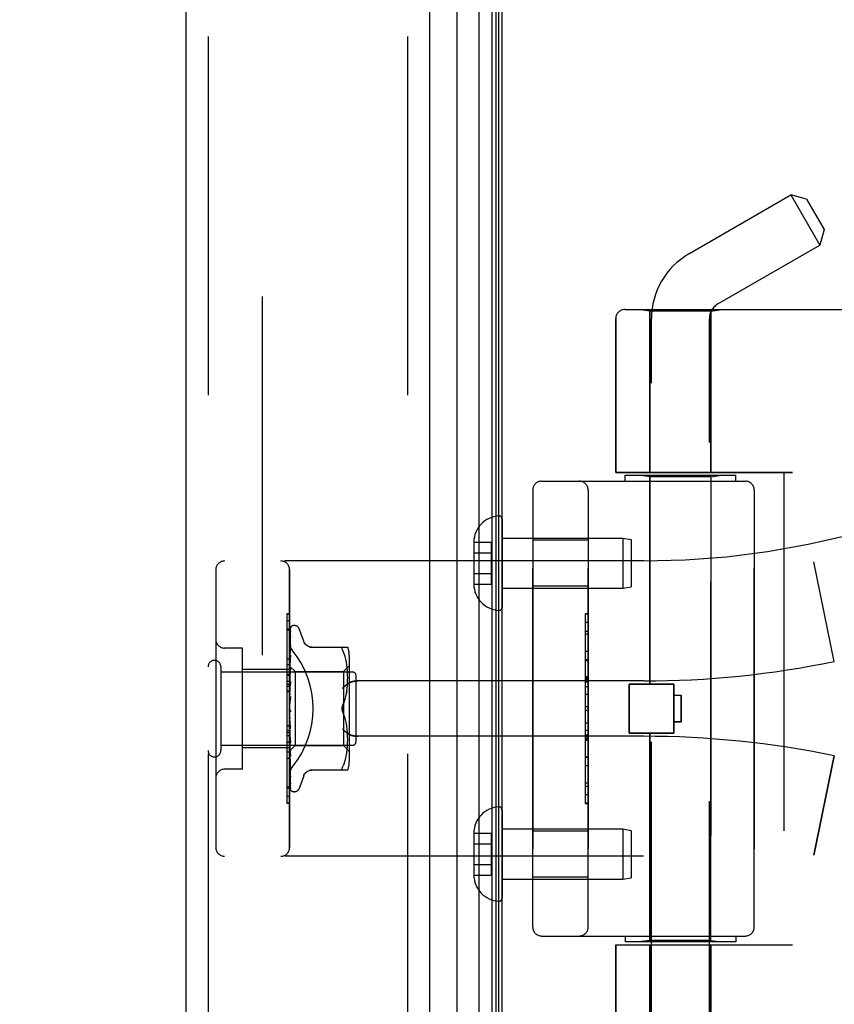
# Model space of a CAD drawing. Header units: inches. Extents: x 0 to 221, y 0 to 143.
# Tile 248 of 256: x 111.27 to 114.03, y 58.07 to 61.4. Entities that reach past the tile are written whole.
import ezdxf

# ---------------------------------------------------------------- set-up
doc = ezdxf.new("R2010")
doc.units = ezdxf.units.IN
doc.header["$LTSCALE"] = 12.142857
doc.header["$MEASUREMENT"] = 0
doc.linetypes.add('HIDDEN', pattern=[0.2, 0.1, -0.1])
doc.layers.get('0').update_dxf_attribs({"linetype": 'CONTINUOUS'})
for name, color, linetype in [('DEFAULT_2', 8, 'HIDDEN'), ('DIMENSIONS', 7, 'CONTINUOUS'), ('LEFTHAND_DOOR_ASSEMBLY', 7, 'CONTINUOUS'), ('RIGHTHAND_DOOR_ASSEMBLY', 7, 'CONTINUOUS')]:
    doc.layers.add(name, color=color, linetype=linetype)
doc.styles.get("Standard").update_dxf_attribs({"font": 'arial.ttf'})
doc.dimstyles.new('DIMSTYLE_1', dxfattribs={"dimtxt": 0.974026, "dimasz": 1.298701, "dimexe": 0.09, "dimexo": 0.07, "dimgap": 0.0375, "dimtad": 0, "dimtih": 1, "dimtoh": 1, "dimzin": 4, "dimdsep": 46, "dimtxsty": 'Standard', "dimblk": '_FILLED', "dimblk1": '_FILLED', "dimblk2": '_FILLED', "dimcen": 0.09, "dimadec": 3, "dimazin": 1, "dimtfac": 1, "dimtdec": 3, "dimtofl": 0, "dimtmove": 0, "dimatfit": 3, "dimldrblk": '_FILLED', "dimfxl": 0, "dimtolj": 1, "dimtzin": 4, "dimarcsym": 0})

# ---------------------------------------------------------------- blocks, each defined once
blk = doc.blocks.new('_FILLED')
at = {"color": 0, "linetype": 'ByBlock'}
blk.add_solid([(0, 0), (-1, 0.2), (-1, -0.2)], dxfattribs=at)
blk = doc.blocks.new('*D12')
at = {"layer": 'DIMENSIONS', "color": 2, "linetype": 'Continuous'}
for p, q in [((112.1014, 105.4456), (107.6322, 105.4456)), ((108.801, 105.4456), (108.801, 70.4196)), ((108.801, 33.4456), (108.801, 68.4716)), ((112.1124, 33.4456), (107.6322, 33.4456))]:
    blk.add_line(p, q, dxfattribs=at)
at = {"layer": 'DIMENSIONS', "color": 2, "linetype": 'Continuous', "xscale": 1.2987012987, "yscale": 1.2987012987, "zscale": 1.2987012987}
for p, rotation in [((108.801, 105.4456), 90), ((108.801, 33.4456), 270)]:
    blk.add_blockref('_FILLED', p, dxfattribs=dict(at, rotation=rotation))
at = {"layer": 'DIMENSIONS', "color": 2, "linetype": 'Continuous', "insert": (108.801, 69.9326), "char_height": 0.97403, "width": 3.40366, "attachment_point": 2, "line_spacing_factor": 0.9}
blk.add_mtext('72.00', dxfattribs=at)

msp = doc.modelspace()

# ---------------------------------------------------------------- linework, layer by layer
at = {"color": 3, "linetype": 'Continuous'}
msp.add_line((112.9065, 33.5496), (112.9065, 105.3416), dxfattribs=at)
at = {"layer": 'DEFAULT_2', "color": 8, "linetype": 'HIDDEN'}
msp.add_line((112.094, 104.18), (112.094, 34.7111), dxfattribs=at)
at = {"layer": 'LEFTHAND_DOOR_ASSEMBLY', "color": 8, "linetype": 'HIDDEN'}
for p, q in [((111.9115, 105.0606), (111.9115, 33.8306)), ((112.5865, 105.0606), (112.5865, 33.8306)), ((113.3218, 60.4218), (115.3855, 60.4218)), ((113.4075, 60.4166), (113.37, 60.4218)), ((113.6135, 60.4166), (113.4075, 60.4166)), ((113.4075, 60.4166), (113.4075, 59.8706)), ((113.6135, 60.4166), (113.651, 60.4218)), ((113.6135, 60.4166), (113.6135, 59.8706)), ((113.2918, 60.3918), (113.2918, 59.8706)), ((113.8905, 59.8706), (113.2918, 59.8706)), ((113.323, 59.8606), (113.698, 59.8606)), ((113.323, 59.8406), (113.323, 59.8606)), ((113.4075, 59.8553), (113.37, 59.8606)), ((113.6135, 59.8553), (113.4075, 59.8553)), ((113.4075, 59.1536), (113.4075, 59.8553)), ((113.6135, 59.8553), (113.651, 59.8606)), ((113.6135, 58.2859), (113.6135, 59.8553)), ((113.698, 59.8406), (113.698, 59.8606)), ((113.8605, 59.8706), (113.8605, 58.2706)), ((113.0405, 59.8406), (113.7305, 59.8406)), ((113.0105, 59.8106), (113.0105, 58.3306)), ((113.198, 58.3306), (113.198, 59.8106)), ((113.7605, 59.8106), (113.7605, 58.3306)), ((113.198, 59.6411), (113.0105, 59.6411)), ((113.3855, 59.5706), (111.9675, 59.5706)), ((114.0315, 59.2306), (113.9617, 59.5672)), ((111.9375, 59.5406), (111.9375, 58.6006)), ((112.1875, 58.6006), (112.1875, 59.5406)), ((113.198, 59.4851), (113.0105, 59.4851)), ((113.188, 59.3915), (113.198, 59.3915)), ((113.188, 59.3915), (113.188, 58.7496)), ((113.198, 59.3913), (113.188, 59.3913)), ((112.1875, 59.3684), (112.1775, 59.3684)), ((112.1775, 59.3684), (112.1775, 58.9577)), ((112.1875, 59.3399), (112.1775, 59.3399)), ((113.188, 59.3332), (113.198, 59.3332)), ((113.198, 59.323), (113.188, 59.323)), ((112.0275, 59.2756), (111.9675, 59.2756)), ((112.0275, 58.8656), (112.0275, 59.2756)), ((113.198, 59.2642), (113.188, 59.2642)), ((112.1875, 59.2186), (112.1775, 59.2186)), ((113.188, 59.234), (113.198, 59.234)), ((112.1875, 59.2036), (112.0275, 59.2036)), ((112.1875, 59.1625), (112.1775, 59.1625)), ((112.1875, 59.1525), (112.1775, 59.1525)), ((113.3855, 59.1643), (112.4179, 59.1643)), ((113.188, 59.1774), (113.198, 59.1774)), ((113.188, 59.1772), (113.198, 59.1772)), ((113.198, 59.1769), (113.188, 59.1769)), ((113.3365, 59.1536), (113.4885, 59.1536)), ((113.3365, 58.9876), (113.3365, 59.1536)), ((113.4885, 58.9876), (113.4885, 59.1536)), ((112.1875, 59.1453), (112.1775, 59.1453)), ((112.1875, 59.1302), (112.1775, 59.1302)), ((113.188, 59.119), (113.198, 59.119)), ((113.4885, 59.1156), (113.5135, 59.1156)), ((113.5135, 59.1156), (113.5135, 59.0256)), ((113.198, 59.0769), (113.188, 59.0769)), ((112.1775, 59.0139), (112.1875, 59.0139)), ((113.5135, 59.0256), (113.4885, 59.0256)), ((113.198, 58.9967), (113.188, 58.9967)), ((113.198, 58.9811), (113.188, 58.9811)), ((113.3365, 58.9876), (113.4885, 58.9876)), ((113.4075, 58.2859), (113.4075, 58.9876)), ((112.1775, 58.9577), (112.1875, 58.9577)), ((112.1875, 58.9573), (112.1775, 58.9573)), ((112.1775, 58.9573), (112.1775, 58.75)), ((112.1875, 58.9556), (112.1775, 58.9556)), ((113.3855, 58.9768), (112.4179, 58.9768)), ((113.198, 58.9735), (113.188, 58.9735)), ((113.198, 58.9681), (113.188, 58.9681)), ((113.198, 58.9633), (113.188, 58.9633)), ((112.1875, 58.9376), (112.0275, 58.9376)), ((112.1875, 58.9022), (112.1775, 58.9022)), ((113.198, 58.9049), (113.188, 58.9049)), ((114.0315, 58.9106), (113.9617, 58.574)), ((112.0275, 58.8656), (111.9675, 58.8656)), ((112.1775, 58.8053), (112.1875, 58.8053)), ((112.1875, 58.7508), (112.1775, 58.7508)), ((112.1775, 58.75), (112.1875, 58.75)), ((113.198, 58.7786), (113.188, 58.7786)), ((113.198, 58.7496), (113.188, 58.7496)), ((113.198, 58.6561), (113.0105, 58.6561)), ((113.3855, 58.5706), (111.9675, 58.5706)), ((113.198, 58.5001), (113.0105, 58.5001)), ((113.0405, 58.3006), (113.7305, 58.3006)), ((113.323, 58.3006), (113.323, 58.2806)), ((113.698, 58.2806), (113.323, 58.2806)), ((113.4075, 58.2859), (113.37, 58.2806)), ((113.6135, 58.2859), (113.4075, 58.2859)), ((113.6135, 58.2859), (113.651, 58.2806)), ((113.698, 58.3006), (113.698, 58.2806)), ((113.2918, 58.2706), (113.8905, 58.2706)), ((113.2918, 58.2706), (113.2918, 57.7493)), ((113.4075, 58.2706), (113.4075, 57.7246)), ((113.6135, 58.2706), (113.6135, 57.7246))]:
    msp.add_line(p, q, dxfattribs=at)
for points in [[(112.1963, 59.2686), (112.1958, 59.2692), (112.1954, 59.2698), (112.1949, 59.2704), (112.1944, 59.271), (112.194, 59.2716), (112.1936, 59.2723), (112.1932, 59.273), (112.1927, 59.2737), (112.1923, 59.2744), (112.192, 59.2751), (112.1916, 59.2758), (112.1912, 59.2766), (112.1909, 59.2773), (112.1905, 59.2781), (112.1902, 59.2788), (112.1899, 59.2796), (112.1896, 59.2804), (112.1893, 59.2811), (112.1891, 59.2819), (112.1889, 59.2827), (112.1886, 59.2835), (112.1884, 59.2843), (112.1883, 59.285), (112.1881, 59.2858), (112.188, 59.2866), (112.1878, 59.2874), (112.1877, 59.2882), (112.1877, 59.2889), (112.1876, 59.2897), (112.1875, 59.2905), (112.1875, 59.2912), (112.1875, 59.292)], [(112.3667, 59.1393), (112.3672, 59.1399), (112.3677, 59.1405), (112.3683, 59.141), (112.3688, 59.1416), (112.3694, 59.1422), (112.3699, 59.1427), (112.3705, 59.1433), (112.3711, 59.1439), (112.3717, 59.1444), (112.3723, 59.145), (112.3729, 59.1456), (112.3736, 59.1461), (112.3742, 59.1467), (112.3748, 59.1472), (112.3755, 59.1478), (112.3761, 59.1483), (112.3767, 59.1489), (112.3774, 59.1494), (112.3781, 59.1499), (112.3787, 59.1505), (112.3794, 59.151), (112.38, 59.1515), (112.3807, 59.152), (112.3814, 59.1525), (112.382, 59.153), (112.3827, 59.1535), (112.3834, 59.1539), (112.384, 59.1544), (112.3847, 59.1548), (112.3853, 59.1553), (112.386, 59.1557), (112.3866, 59.1561), (112.3873, 59.1565), (112.3879, 59.1569)], [(112.4179, 59.1643), (112.4166, 59.1643), (112.4154, 59.1643), (112.4141, 59.1642), (112.4128, 59.1642), (112.4116, 59.1641), (112.4104, 59.164), (112.4091, 59.1638), (112.4079, 59.1637), (112.4068, 59.1635), (112.4056, 59.1633), (112.4045, 59.1631), (112.4034, 59.1629), (112.4023, 59.1626), (112.4012, 59.1624), (112.4002, 59.1621), (112.3992, 59.1618), (112.3982, 59.1615), (112.3973, 59.1612), (112.3963, 59.1609), (112.3954, 59.1606), (112.3946, 59.1602), (112.3937, 59.1599), (112.3929, 59.1596), (112.3921, 59.1592), (112.3914, 59.1588), (112.3906, 59.1585), (112.3899, 59.1581), (112.3892, 59.1577), (112.3886, 59.1573), (112.3879, 59.1569)], [(112.3879, 58.9842), (112.3873, 58.9846), (112.3866, 58.9851), (112.386, 58.9855), (112.3853, 58.9859), (112.3847, 58.9863), (112.384, 58.9868), (112.3834, 58.9873), (112.3827, 58.9877), (112.382, 58.9882), (112.3814, 58.9887), (112.3807, 58.9892), (112.38, 58.9897), (112.3794, 58.9902), (112.3787, 58.9907), (112.3781, 58.9912), (112.3774, 58.9918), (112.3767, 58.9923), (112.3761, 58.9928), (112.3755, 58.9934), (112.3748, 58.9939), (112.3742, 58.9945), (112.3736, 58.9951), (112.3729, 58.9956), (112.3723, 58.9962), (112.3717, 58.9967), (112.3711, 58.9973), (112.3705, 58.9979), (112.3699, 58.9984), (112.3694, 58.999), (112.3688, 58.9996), (112.3683, 59.0001), (112.3677, 59.0007), (112.3672, 59.0013), (112.3667, 59.0018)], [(112.3879, 58.9842), (112.3886, 58.9839), (112.3892, 58.9835), (112.3899, 58.9831), (112.3906, 58.9827), (112.3914, 58.9823), (112.3921, 58.982), (112.3929, 58.9816), (112.3937, 58.9813), (112.3946, 58.9809), (112.3954, 58.9806), (112.3963, 58.9803), (112.3973, 58.98), (112.3982, 58.9797), (112.3992, 58.9794), (112.4002, 58.9791), (112.4012, 58.9788), (112.4023, 58.9786), (112.4034, 58.9783), (112.4045, 58.9781), (112.4056, 58.9779), (112.4068, 58.9777), (112.4079, 58.9775), (112.4091, 58.9774), (112.4104, 58.9772), (112.4116, 58.9771), (112.4128, 58.977), (112.4141, 58.9769), (112.4154, 58.9769), (112.4166, 58.9769), (112.4179, 58.9768)], [(112.1875, 58.8492), (112.1875, 58.85), (112.1875, 58.8507), (112.1876, 58.8515), (112.1877, 58.8522), (112.1877, 58.853), (112.1878, 58.8538), (112.188, 58.8546), (112.1881, 58.8553), (112.1883, 58.8561), (112.1884, 58.8569), (112.1886, 58.8577), (112.1889, 58.8585), (112.1891, 58.8593), (112.1893, 58.86), (112.1896, 58.8608), (112.1899, 58.8616), (112.1902, 58.8624), (112.1905, 58.8631), (112.1909, 58.8639), (112.1912, 58.8646), (112.1916, 58.8654), (112.192, 58.8661), (112.1923, 58.8668), (112.1927, 58.8675), (112.1932, 58.8682), (112.1936, 58.8689), (112.194, 58.8695), (112.1944, 58.8702), (112.1949, 58.8708), (112.1954, 58.8714), (112.1958, 58.872), (112.1963, 58.8726)]]:
    msp.add_lwpolyline(points, dxfattribs=at)
for centre, radius, start, end in [((113.3218, 60.3918), 0.03, 90, 180), ((113.3855, 62.3457), 2.7751, 270, 316.1116), ((113.0405, 59.8106), 0.03, 90, 180), ((113.168, 59.8106), 0.03, 0, 90), ((113.7305, 59.8106), 0.03, 0, 90), ((111.9675, 59.5406), 0.03, 90, 180), ((112.1575, 59.5406), 0.03, 0, 90), ((111.9675, 59.3056), 0.03, 180, 270), ((113.3855, 62.3457), 3.1814, 270, 281.7157), ((113.3855, 55.7955), 3.1814, 78.2843, 90), ((111.9675, 58.8356), 0.03, 90, 180), ((111.9675, 58.6006), 0.03, 180, 270), ((112.1575, 58.6006), 0.03, 270, 360), ((113.3855, 55.7955), 2.7751, 43.8884, 90), ((113.0405, 58.3306), 0.03, 180, 270), ((113.168, 58.3306), 0.03, 270, 360), ((113.7305, 58.3306), 0.03, 270, 360)]:
    msp.add_arc(centre, radius, start, end, dxfattribs=at)
msp.add_ellipse((111.9545, 59.0706), major_axis=(0.3125, 0), ratio=1, start_param=-0.686108, end_param=0.686108, dxfattribs=at)
at = {"layer": 'RIGHTHAND_DOOR_ASSEMBLY', "color": 7, "linetype": 'Continuous'}
for p, q in [((112.8288, 33.7802), (112.8288, 105.111)), ((112.8722, 105.102), (112.8722, 33.7892)), ((112.8859, 105.0953), (112.8859, 33.7959)), ((112.8946, 105.0929), (112.8946, 33.7983)), ((112.7536, 105.0826), (112.7536, 33.8086))]:
    msp.add_line(p, q, dxfattribs=at)
at = {"layer": 'RIGHTHAND_DOOR_ASSEMBLY', "color": 3, "linetype": 'Continuous'}
for p, q in [((111.8365, 105.0606), (111.8365, 33.8306)), ((112.6615, 105.0606), (112.6615, 33.8306))]:
    msp.add_line(p, q, dxfattribs=at)
at = {"layer": 'RIGHTHAND_DOOR_ASSEMBLY', "color": 8, "linetype": 'HIDDEN'}
for p, q in [((111.9115, 105.0606), (111.9115, 33.8306)), ((112.5865, 105.0606), (112.5865, 33.8306)), ((113.5395, 60.6106), (113.8846, 60.8098)), ((113.9379, 60.7955), (113.8846, 60.8098)), ((113.8846, 60.8098), (113.9826, 60.6401)), ((113.9379, 60.7955), (113.9969, 60.6934)), ((113.9969, 60.6934), (113.9826, 60.6401)), ((113.6375, 60.4408), (113.9826, 60.6401)), ((113.3218, 60.4218), (115.3855, 60.4218)), ((113.4075, 60.4166), (113.37, 60.4218)), ((113.6135, 60.4166), (113.4075, 60.4166)), ((113.4075, 59.8706), (113.4075, 60.4166)), ((113.6135, 60.4166), (113.651, 60.4218)), ((113.6135, 59.8706), (113.6135, 60.4166)), ((113.2918, 59.8706), (113.2918, 60.3918)), ((113.4125, 57.744), (113.4125, 60.3906)), ((113.6085, 57.5426), (113.6085, 60.3906)), ((113.2918, 59.8706), (113.8905, 59.8706)), ((113.323, 59.8606), (113.698, 59.8606)), ((113.323, 59.8406), (113.323, 59.8606)), ((113.4075, 59.8553), (113.37, 59.8606)), ((113.6135, 59.8553), (113.4075, 59.8553)), ((113.4075, 59.8553), (113.4075, 59.1536)), ((113.6135, 59.8553), (113.651, 59.8606)), ((113.6135, 59.8553), (113.6135, 58.2859)), ((113.698, 59.8406), (113.698, 59.8606)), ((113.8605, 59.8706), (113.8605, 58.2706)), ((113.0405, 59.8406), (113.7305, 59.8406)), ((113.0105, 58.3306), (113.0105, 59.8106)), ((113.198, 59.8106), (113.198, 58.3306)), ((113.7605, 58.3306), (113.7605, 59.8106)), ((112.9065, 59.713), (112.9065, 59.4132)), ((112.9065, 59.6481), (113.3156, 59.6481)), ((113.3156, 59.6481), (113.344, 59.6431)), ((113.3156, 59.6481), (113.3156, 59.4781)), ((112.811, 59.6341), (112.871, 59.6341)), ((112.811, 59.6341), (112.811, 59.6331)), ((112.811, 59.6331), (112.811, 59.4931)), ((112.871, 59.492), (112.871, 59.6341)), ((113.198, 59.6411), (113.0105, 59.6411)), ((113.344, 59.6431), (113.344, 59.4831)), ((112.811, 59.5981), (112.871, 59.5981)), ((113.3855, 59.5706), (111.9675, 59.5706)), ((114.0315, 59.2306), (113.9617, 59.5672)), ((111.9375, 59.5406), (111.9375, 58.6006)), ((112.1875, 59.5406), (112.1875, 58.6006)), ((112.811, 59.5281), (112.871, 59.5281)), ((112.811, 59.4931), (112.811, 59.492)), ((112.811, 59.492), (112.871, 59.492)), ((113.198, 59.4851), (113.0105, 59.4851)), ((113.3156, 59.4781), (113.344, 59.4831)), ((112.9065, 59.4781), (113.3156, 59.4781)), ((112.1875, 59.3912), (112.1775, 59.3912)), ((112.1775, 59.3912), (112.1775, 59.1839)), ((112.1875, 59.3904), (112.1775, 59.3904)), ((113.198, 59.3916), (113.188, 59.3916)), ((113.188, 59.3916), (113.188, 58.7496)), ((112.204, 59.3518), (112.2032, 59.3518)), ((113.198, 59.3625), (113.188, 59.3625)), ((112.1875, 59.3359), (112.1775, 59.3359)), ((112.1883, 59.2134), (112.1901, 59.3422)), ((112.1883, 59.2134), (112.1901, 59.3416)), ((112.1883, 59.2083), (112.1901, 59.333)), ((112.1883, 59.2082), (112.1901, 59.3312)), ((112.1883, 59.1982), (112.1901, 59.3143)), ((112.1901, 59.3321), (112.1895, 59.3309)), ((112.1901, 59.3143), (112.1902, 59.3147)), ((112.1909, 59.3445), (112.1904, 59.3438)), ((112.2351, 59.2986), (112.2197, 59.3409)), ((112.1883, 59.198), (112.1901, 59.3114)), ((112.1883, 59.1835), (112.1901, 59.2867)), ((112.1883, 59.1831), (112.1901, 59.2828)), ((112.1901, 59.3114), (112.1902, 59.3119)), ((112.1901, 59.2867), (112.1901, 59.2868)), ((112.1901, 59.2868), (112.1901, 59.2868)), ((112.1901, 59.2829), (112.1901, 59.2829)), ((112.0275, 59.2756), (111.9675, 59.2756)), ((112.0275, 58.8656), (112.0275, 59.2756)), ((112.1881, 59.2702), (112.1875, 59.2645)), ((112.1889, 59.2772), (112.1881, 59.2702)), ((112.1883, 59.1647), (112.1901, 59.2514)), ((112.1883, 59.1643), (112.1901, 59.2466)), ((112.1901, 59.2512), (112.1894, 59.2441)), ((112.1901, 59.2514), (112.1901, 59.2513)), ((112.2548, 59.2789), (112.384, 59.2789)), ((112.3686, 59.2789), (112.3673, 59.2787)), ((112.3722, 59.2559), (112.3686, 59.2643)), ((112.3753, 59.247), (112.3722, 59.2559)), ((112.3778, 59.2377), (112.3752, 59.2471)), ((112.3895, 59.2502), (112.3895, 58.891)), ((112.1775, 59.239), (112.1875, 59.239)), ((112.1881, 59.2319), (112.1875, 59.2256)), ((112.1875, 59.2148), (112.2065, 59.1958)), ((112.1894, 59.2441), (112.1881, 59.2319)), ((112.1883, 59.2134), (112.1883, 59.2135)), ((112.1883, 59.2134), (112.1883, 59.2134)), ((112.3695, 59.1958), (112.3895, 59.2158)), ((112.3798, 59.2281), (112.3778, 59.2377)), ((112.3813, 59.2186), (112.3798, 59.2282)), ((112.3824, 59.2092), (112.3813, 59.2186)), ((113.198, 59.2362), (113.188, 59.2362)), ((111.9545, 59.2126), (111.9545, 58.9286)), ((111.9545, 59.1946), (112.4015, 59.1946)), ((112.1875, 59.2036), (112.0275, 59.2036)), ((112.1875, 59.1856), (112.1775, 59.1856)), ((112.1775, 59.1839), (112.1875, 59.1839)), ((112.1875, 59.1835), (112.1775, 59.1835)), ((112.1775, 59.1835), (112.1775, 58.7728)), ((112.1875, 59.2113), (112.1883, 59.2083)), ((112.1875, 59.2061), (112.1883, 59.2082)), ((112.1875, 59.2027), (112.1883, 59.1983)), ((112.1875, 59.1944), (112.1883, 59.198)), ((112.1889, 59.1967), (112.1875, 59.1811)), ((112.1875, 59.1894), (112.1883, 59.1835)), ((112.1875, 59.1781), (112.1883, 59.1832)), ((112.1883, 59.1424), (112.1901, 59.2095)), ((112.1883, 59.2082), (112.1883, 59.2083)), ((112.1883, 59.2083), (112.1883, 59.2082)), ((112.1883, 59.142), (112.1901, 59.204)), ((112.1883, 59.198), (112.1883, 59.1983)), ((112.1883, 59.1982), (112.1883, 59.198)), ((112.1883, 59.1831), (112.1883, 59.1835)), ((112.1883, 59.1835), (112.1883, 59.1832)), ((112.1901, 59.2092), (112.1889, 59.1967)), ((112.1901, 59.2095), (112.1901, 59.2092)), ((112.2065, 59.1958), (112.3695, 59.1958)), ((112.2065, 59.1958), (112.2065, 58.9453)), ((112.3695, 59.1958), (112.3695, 58.9453)), ((112.3832, 59.2003), (112.3824, 59.2093)), ((112.3836, 59.1916), (112.3831, 59.2004)), ((112.3839, 59.1832), (112.3836, 59.1917)), ((112.384, 59.1749), (112.3839, 59.1834)), ((112.4115, 59.1846), (112.4115, 58.9566)), ((112.1875, 59.1718), (112.1883, 59.1648)), ((112.1875, 59.1579), (112.1883, 59.1644)), ((112.1901, 59.1622), (112.1875, 59.1327)), ((112.1875, 59.1505), (112.1883, 59.1426)), ((112.1883, 59.1643), (112.1883, 59.1648)), ((112.1883, 59.1647), (112.1883, 59.1644)), ((112.1883, 59.1175), (112.1901, 59.1625)), ((112.1883, 59.117), (112.1901, 59.1565)), ((112.1901, 59.1625), (112.1901, 59.1622)), ((112.3823, 59.1399), (112.3831, 59.1492)), ((112.3831, 59.149), (112.3836, 59.1581)), ((112.3836, 59.1579), (112.3839, 59.1667)), ((112.3839, 59.1665), (112.384, 59.1751)), ((113.3855, 59.1643), (112.4179, 59.1643)), ((113.198, 59.1779), (113.188, 59.1779)), ((113.198, 59.1731), (113.188, 59.1731)), ((113.198, 59.1677), (113.188, 59.1677)), ((113.198, 59.16), (113.188, 59.16)), ((113.4885, 59.1536), (113.3365, 59.1536)), ((113.3365, 59.1536), (113.3365, 58.9876)), ((113.4885, 59.1536), (113.4885, 58.9876)), ((112.1875, 59.1273), (112.1775, 59.1273)), ((112.1875, 59.1346), (112.1883, 59.1421)), ((112.1875, 59.1263), (112.1883, 59.1178)), ((112.1875, 59.109), (112.1883, 59.1173)), ((112.1883, 59.1423), (112.1883, 59.1426)), ((112.1883, 59.1424), (112.1883, 59.1421)), ((112.1883, 59.142), (112.1883, 59.1423)), ((112.1883, 59.117), (112.1883, 59.1178)), ((112.1883, 59.1175), (112.1883, 59.1173)), ((112.3778, 59.1118), (112.3798, 59.1213)), ((112.3813, 59.1308), (112.3798, 59.1213)), ((113.198, 59.1445), (113.188, 59.1445)), ((113.4885, 59.1156), (113.5135, 59.1156)), ((113.5135, 59.0256), (113.5135, 59.1156)), ((112.1901, 59.112), (112.1875, 59.082)), ((112.1875, 59.1001), (112.1883, 59.0913)), ((112.1882, 59.0901), (112.1888, 59.0948)), ((112.3722, 59.0938), (112.3686, 59.0852)), ((112.3753, 59.1026), (112.3778, 59.1119)), ((112.1875, 59.0729), (112.1883, 59.064)), ((112.1875, 59.0671), (112.1877, 59.0667)), ((112.1875, 59.0546), (112.1883, 59.0635)), ((112.1883, 59.0653), (112.189, 59.0643)), ((112.3722, 59.0474), (112.3686, 59.056)), ((112.3753, 59.0385), (112.3722, 59.0474)), ((113.198, 59.0643), (113.188, 59.0643)), ((112.1875, 59.0455), (112.1883, 59.037)), ((112.1875, 59.0278), (112.1883, 59.0365)), ((112.1901, 59.0038), (112.1875, 59.0337)), ((112.1875, 59.0191), (112.1883, 59.0112)), ((112.1901, 59.0098), (112.1883, 59.0374)), ((112.1883, 59.0374), (112.1883, 59.0365)), ((112.1883, 59.0368), (112.1883, 59.037)), ((112.1901, 59.0036), (112.1883, 59.0368)), ((112.3778, 59.0292), (112.3753, 59.0386)), ((112.3798, 59.0198), (112.3778, 59.0293)), ((112.3813, 59.0104), (112.3797, 59.02)), ((113.188, 59.0222), (113.198, 59.0222)), ((113.4885, 59.0256), (113.5135, 59.0256)), ((112.1875, 59.0109), (112.1775, 59.0109)), ((112.1875, 58.9959), (112.1775, 58.9959)), ((112.1875, 58.9887), (112.1775, 58.9887)), ((112.1875, 59.0025), (112.1883, 59.0107)), ((112.1875, 58.9945), (112.1883, 58.9876)), ((112.1875, 58.9796), (112.1883, 58.9871)), ((112.1875, 58.9839), (112.1901, 58.955)), ((112.1901, 58.9604), (112.1883, 59.0114)), ((112.1883, 59.0114), (112.1883, 59.0107)), ((112.1883, 59.0109), (112.1883, 59.0112)), ((112.1901, 58.9547), (112.1883, 59.0109)), ((112.1901, 58.9152), (112.1883, 58.9877)), ((112.1883, 58.9877), (112.1883, 58.9871)), ((112.1883, 58.9872), (112.1883, 58.9876)), ((112.1901, 58.91), (112.1883, 58.9872)), ((112.1901, 59.0038), (112.1901, 59.0036)), ((112.3824, 59.0011), (112.3812, 59.0106)), ((112.3831, 58.992), (112.3823, 59.0012)), ((112.3836, 58.9831), (112.3831, 58.9922)), ((112.3839, 58.9745), (112.3836, 58.9833)), ((113.4885, 58.9876), (113.3365, 58.9876)), ((113.4075, 58.9876), (113.4075, 58.2859)), ((111.9545, 58.9466), (112.4015, 58.9466)), ((112.1875, 58.9786), (112.1775, 58.9786)), ((112.1875, 58.9727), (112.1883, 58.9669)), ((112.1875, 58.9601), (112.1883, 58.9666)), ((112.1875, 58.9544), (112.1883, 58.95)), ((112.1875, 58.9445), (112.1883, 58.9497)), ((112.1901, 58.8756), (112.1883, 58.967)), ((112.1883, 58.967), (112.1883, 58.9666)), ((112.1883, 58.9666), (112.1883, 58.9669)), ((112.1901, 58.8712), (112.1883, 58.9666)), ((112.1901, 58.843), (112.1883, 58.9501)), ((112.1883, 58.9501), (112.1883, 58.9497)), ((112.1883, 58.9498), (112.1883, 58.95)), ((112.1901, 58.8396), (112.1883, 58.9498)), ((112.1901, 58.9549), (112.1901, 58.9547)), ((112.3831, 58.9408), (112.3836, 58.9496)), ((112.3836, 58.9494), (112.3839, 58.9579)), ((112.384, 58.9661), (112.3839, 58.9747)), ((112.3839, 58.9578), (112.384, 58.9663)), ((113.3855, 58.9768), (112.4179, 58.9768)), ((113.198, 58.9642), (113.188, 58.9642)), ((113.188, 58.964), (113.198, 58.964)), ((113.188, 58.9638), (113.198, 58.9638)), ((112.1875, 58.9376), (112.0275, 58.9376)), ((112.1875, 58.9226), (112.1775, 58.9226)), ((112.1875, 58.9403), (112.1883, 58.9375)), ((112.1875, 58.9335), (112.1883, 58.9373)), ((112.1875, 58.9264), (112.1883, 58.9271)), ((112.1883, 58.9271), (112.2065, 58.9453)), ((112.1883, 58.9373), (112.1883, 58.9375)), ((112.1901, 58.8187), (112.1883, 58.9375)), ((112.1883, 58.9375), (112.1883, 58.9373)), ((112.1901, 58.8164), (112.1883, 58.9373)), ((112.1901, 58.8024), (112.1883, 58.9298)), ((112.1883, 58.9298), (112.1883, 58.9296)), ((112.1883, 58.9297), (112.1883, 58.9297)), ((112.1901, 58.798), (112.1883, 58.9271)), ((112.1883, 58.9271), (112.1883, 58.9271)), ((112.1889, 58.9222), (112.1901, 58.9102)), ((112.2065, 58.9453), (112.3695, 58.9453)), ((112.3695, 58.9453), (112.3895, 58.9253)), ((112.3798, 58.913), (112.3813, 58.9226)), ((112.3813, 58.9226), (112.3824, 58.932)), ((112.3824, 58.9319), (112.3832, 58.9409)), ((112.1875, 58.8953), (112.1881, 58.8893)), ((112.1881, 58.8893), (112.1889, 58.8817)), ((112.1901, 58.9102), (112.1901, 58.91)), ((112.3722, 58.8853), (112.3686, 58.8768)), ((112.3722, 58.8853), (112.3753, 58.8942)), ((112.3752, 58.8941), (112.3778, 58.9035)), ((112.3778, 58.9035), (112.3798, 58.9131)), ((113.188, 58.9072), (113.198, 58.9072)), ((113.9617, 58.574), (114.0315, 58.9106)), ((112.0275, 58.8656), (111.9675, 58.8656)), ((112.1901, 58.8712), (112.1901, 58.8712)), ((112.384, 58.8623), (112.2548, 58.8623)), ((112.3673, 58.8624), (112.3686, 58.8623)), ((113.198, 58.877), (113.188, 58.877)), ((112.1902, 58.8394), (112.1901, 58.8396)), ((112.1902, 58.8157), (112.1901, 58.8164)), ((112.2351, 58.8426), (112.2197, 58.8003)), ((113.198, 58.8182), (113.188, 58.8182)), ((112.1875, 58.8013), (112.1775, 58.8013)), ((112.1915, 58.7941), (112.1918, 58.7939)), ((112.204, 58.7893), (112.2032, 58.7893)), ((113.188, 58.808), (113.198, 58.808)), ((112.1875, 58.7728), (112.1775, 58.7728)), ((113.198, 58.7499), (113.188, 58.7499)), ((113.188, 58.7496), (113.198, 58.7496)), ((112.9065, 58.728), (112.9065, 58.4282)), ((112.811, 58.6491), (112.871, 58.6491)), ((112.811, 58.6491), (112.811, 58.6481)), ((112.811, 58.6481), (112.811, 58.5081)), ((112.871, 58.507), (112.871, 58.6491)), ((112.9065, 58.6631), (113.3156, 58.6631)), ((113.198, 58.6561), (113.0105, 58.6561)), ((113.3156, 58.6631), (113.344, 58.6581)), ((113.3156, 58.6631), (113.3156, 58.4931)), ((113.344, 58.6581), (113.344, 58.4981)), ((112.811, 58.6131), (112.871, 58.6131)), ((113.3855, 58.5706), (111.9675, 58.5706)), ((112.811, 58.5431), (112.871, 58.5431)), ((112.811, 58.5081), (112.811, 58.507)), ((112.811, 58.507), (112.871, 58.507)), ((112.9065, 58.4931), (113.3156, 58.4931)), ((113.198, 58.5001), (113.0105, 58.5001)), ((113.3156, 58.4931), (113.344, 58.4981)), ((113.0405, 58.3006), (113.7305, 58.3006)), ((113.323, 58.3006), (113.323, 58.2806)), ((113.698, 58.2806), (113.323, 58.2806)), ((113.4075, 58.2859), (113.37, 58.2806)), ((113.6135, 58.2859), (113.4075, 58.2859)), ((113.6135, 58.2859), (113.651, 58.2806)), ((113.698, 58.3006), (113.698, 58.2806)), ((113.2918, 58.2706), (113.8905, 58.2706)), ((113.2918, 57.7493), (113.2918, 58.2706)), ((113.4075, 57.7246), (113.4075, 58.2706)), ((113.6135, 57.7246), (113.6135, 58.2706))]:
    msp.add_line(p, q, dxfattribs=at)
for points in [[(112.1908, 59.3449), (112.1904, 59.3441), (112.1898, 59.3428), (112.1893, 59.3414), (112.1888, 59.3399), (112.1883, 59.3384), (112.1879, 59.3368), (112.1875, 59.3351)], [(112.1904, 59.3438), (112.1902, 59.3435), (112.1899, 59.3431), (112.1896, 59.3427), (112.1893, 59.3422), (112.189, 59.3417), (112.1887, 59.3411), (112.1884, 59.3405), (112.1881, 59.3399), (112.1878, 59.3393), (112.1876, 59.3386), (112.1875, 59.3384)], [(112.1883, 59.3428), (112.1883, 59.3426), (112.1879, 59.3418), (112.1875, 59.3408)], [(112.1903, 59.3341), (112.1899, 59.3327), (112.1895, 59.3307), (112.189, 59.3286), (112.1886, 59.3265), (112.1882, 59.3242), (112.1878, 59.322), (112.1875, 59.3202)], [(112.1895, 59.3309), (112.1892, 59.3304), (112.1889, 59.3299), (112.1886, 59.3294), (112.1883, 59.3288), (112.1881, 59.3281), (112.1878, 59.3275), (112.1876, 59.3268), (112.1875, 59.3267)], [(112.1902, 59.3147), (112.1899, 59.3128), (112.1894, 59.3099), (112.189, 59.3071), (112.1885, 59.3042), (112.1881, 59.3013), (112.1877, 59.2984), (112.1875, 59.2964)], [(112.1901, 59.3422), (112.1902, 59.3428), (112.1903, 59.3435), (112.1904, 59.344), (112.1906, 59.3445), (112.1908, 59.345)], [(112.1901, 59.3416), (112.1902, 59.342), (112.1902, 59.3426), (112.1904, 59.3432), (112.1905, 59.3437), (112.1907, 59.3441), (112.1908, 59.3443), (112.1909, 59.3445), (112.191, 59.3445)], [(112.1901, 59.333), (112.1902, 59.3334), (112.1902, 59.3339), (112.1903, 59.3341)], [(112.1904, 59.3325), (112.1904, 59.3326), (112.1904, 59.3327), (112.1904, 59.3326), (112.1903, 59.3324), (112.1901, 59.3321)], [(112.1901, 59.3312), (112.1902, 59.3317), (112.1902, 59.3321), (112.1903, 59.3324), (112.1904, 59.3325)], [(112.191, 59.3445), (112.191, 59.3445), (112.1909, 59.3445)], [(112.189, 59.3092), (112.1886, 59.3085), (112.1883, 59.3078), (112.188, 59.307), (112.1877, 59.3062), (112.1875, 59.3058)], [(112.1875, 59.292), (112.1875, 59.2912), (112.1875, 59.2905), (112.1876, 59.2897), (112.1877, 59.2889), (112.1877, 59.2882), (112.1878, 59.2874), (112.188, 59.2866), (112.1881, 59.2858), (112.1883, 59.285), (112.1884, 59.2843), (112.1886, 59.2835), (112.1889, 59.2827), (112.1891, 59.2819), (112.1893, 59.2811), (112.1896, 59.2804), (112.1899, 59.2796), (112.1902, 59.2788), (112.1905, 59.2781), (112.1909, 59.2773), (112.1912, 59.2766), (112.1916, 59.2758), (112.192, 59.2751), (112.1923, 59.2744), (112.1927, 59.2737), (112.1932, 59.273), (112.1936, 59.2723), (112.194, 59.2716), (112.1944, 59.271), (112.1949, 59.2704), (112.1954, 59.2698), (112.1958, 59.2692), (112.1963, 59.2686)], [(112.1901, 59.2829), (112.1901, 59.2829), (112.1901, 59.2828), (112.19, 59.2825), (112.1899, 59.2821), (112.1897, 59.2816), (112.1894, 59.281), (112.1891, 59.2803), (112.1888, 59.2796), (112.1885, 59.2788), (112.1881, 59.278), (112.1877, 59.2771), (112.1875, 59.2765)], [(112.1901, 59.2868), (112.1898, 59.2843), (112.1889, 59.2772)], [(112.1902, 59.3119), (112.1902, 59.3119), (112.1902, 59.3118), (112.1901, 59.3116), (112.19, 59.3113), (112.1898, 59.3109), (112.1895, 59.3104), (112.189, 59.3092)], [(112.2626, 59.2789), (112.259, 59.2792), (112.2553, 59.2799), (112.2517, 59.281), (112.2484, 59.2827), (112.2452, 59.2847), (112.2423, 59.2871), (112.2398, 59.2899), (112.2377, 59.2929), (112.236, 59.2962), (112.2352, 59.2981)], [(112.1901, 59.2466), (112.1901, 59.2464), (112.1901, 59.2461), (112.19, 59.2457), (112.1898, 59.2452), (112.1896, 59.2446), (112.1893, 59.2439), (112.189, 59.2432), (112.1883, 59.2418)], [(112.3686, 59.2643), (112.3673, 59.2671), (112.3664, 59.2695), (112.3657, 59.2716), (112.3653, 59.2735), (112.3651, 59.275), (112.3653, 59.2763), (112.3657, 59.2774), (112.3664, 59.2782), (112.3673, 59.2787)], [(112.1883, 59.2418), (112.188, 59.241), (112.1877, 59.2402), (112.1875, 59.2398)], [(112.1875, 59.2148), (112.1877, 59.2145), (112.1879, 59.2142), (112.1881, 59.2138), (112.1883, 59.2135)], [(112.1875, 59.2145), (112.1878, 59.2142), (112.188, 59.2139), (112.1881, 59.2137), (112.1882, 59.2135), (112.1883, 59.2134), (112.1883, 59.2134)], [(112.1875, 59.2138), (112.1878, 59.2136), (112.188, 59.2135), (112.1881, 59.2134), (112.1882, 59.2133), (112.1883, 59.2134), (112.1883, 59.2134)], [(112.1875, 59.213), (112.1877, 59.2132), (112.1879, 59.2133), (112.1881, 59.2134), (112.1883, 59.2134)], [(112.1875, 59.2099), (112.1878, 59.2095), (112.188, 59.2091), (112.1881, 59.2088), (112.1882, 59.2085), (112.1883, 59.2083), (112.1883, 59.2083)], [(112.1875, 59.208), (112.1878, 59.2079), (112.188, 59.2079), (112.1881, 59.2079), (112.1882, 59.208), (112.1883, 59.2082)], [(112.1875, 59.2003), (112.1878, 59.1998), (112.188, 59.1994), (112.1881, 59.1989), (112.1882, 59.1986), (112.1883, 59.1983), (112.1883, 59.1982)], [(112.1889, 59.2001), (112.1882, 59.1986), (112.1879, 59.1979), (112.1875, 59.1971)], [(112.1875, 59.1972), (112.1878, 59.1973), (112.188, 59.1974), (112.1881, 59.1975), (112.1882, 59.1977), (112.1883, 59.198)], [(112.1875, 59.186), (112.1878, 59.1855), (112.188, 59.1849), (112.1881, 59.1844), (112.1882, 59.184), (112.1883, 59.1836), (112.1883, 59.1835)], [(112.1875, 59.1819), (112.1878, 59.182), (112.188, 59.1822), (112.1881, 59.1825), (112.1882, 59.1828), (112.1883, 59.1831)], [(112.1901, 59.204), (112.1901, 59.2039), (112.1901, 59.2034), (112.19, 59.2029), (112.1898, 59.2023), (112.1895, 59.2016), (112.1892, 59.2009), (112.1889, 59.2001)], [(112.1875, 59.1676), (112.1878, 59.167), (112.188, 59.1664), (112.1881, 59.1658), (112.1882, 59.1653), (112.1883, 59.1648), (112.1883, 59.1647)], [(112.1875, 59.1625), (112.1878, 59.1628), (112.188, 59.1631), (112.1881, 59.1634), (112.1882, 59.1638), (112.1883, 59.1643)], [(112.1901, 59.1565), (112.1901, 59.1559), (112.1899, 59.1552), (112.1897, 59.1545), (112.1895, 59.1538), (112.1892, 59.1532), (112.1889, 59.1525), (112.1885, 59.1519), (112.1882, 59.1513), (112.1879, 59.1507), (112.1876, 59.1501), (112.1875, 59.1499)], [(112.3879, 59.1569), (112.3873, 59.1565), (112.3866, 59.1561), (112.386, 59.1557), (112.3853, 59.1553), (112.3847, 59.1548), (112.384, 59.1544), (112.3834, 59.1539), (112.3827, 59.1535), (112.382, 59.153), (112.3814, 59.1525), (112.3807, 59.152), (112.38, 59.1515), (112.3794, 59.151), (112.3787, 59.1505), (112.3781, 59.1499), (112.3774, 59.1494), (112.3767, 59.1489), (112.3761, 59.1483), (112.3755, 59.1478), (112.3748, 59.1472), (112.3742, 59.1467), (112.3736, 59.1461), (112.3729, 59.1456), (112.3723, 59.145), (112.3717, 59.1444), (112.3711, 59.1439), (112.3705, 59.1433), (112.3699, 59.1427), (112.3694, 59.1422), (112.3688, 59.1416), (112.3683, 59.141), (112.3677, 59.1405), (112.3672, 59.1399), (112.3667, 59.1393)], [(112.3879, 59.1569), (112.3886, 59.1573), (112.3892, 59.1577), (112.3899, 59.1581), (112.3906, 59.1585), (112.3914, 59.1588), (112.3921, 59.1592), (112.3929, 59.1596), (112.3937, 59.1599), (112.3946, 59.1602), (112.3954, 59.1606), (112.3963, 59.1609), (112.3973, 59.1612), (112.3982, 59.1615), (112.3992, 59.1618), (112.4002, 59.1621), (112.4012, 59.1624), (112.4023, 59.1626), (112.4034, 59.1629), (112.4045, 59.1631), (112.4056, 59.1633), (112.4068, 59.1635), (112.4079, 59.1637), (112.4091, 59.1638), (112.4104, 59.164), (112.4116, 59.1641), (112.4128, 59.1642), (112.4141, 59.1642), (112.4154, 59.1643), (112.4166, 59.1643), (112.4179, 59.1643)], [(112.1875, 59.1456), (112.1878, 59.145), (112.188, 59.1444), (112.1881, 59.1438), (112.1882, 59.1432), (112.1883, 59.1426), (112.1883, 59.1424)], [(112.1875, 59.1398), (112.1878, 59.1401), (112.188, 59.1405), (112.1881, 59.1409), (112.1882, 59.1414), (112.1883, 59.1418), (112.1883, 59.142)], [(112.1875, 59.1209), (112.1878, 59.1203), (112.188, 59.1197), (112.1881, 59.119), (112.1882, 59.1184), (112.1883, 59.1178), (112.1883, 59.1175)], [(112.1875, 59.1146), (112.1878, 59.1151), (112.188, 59.1155), (112.1881, 59.1161), (112.1882, 59.1166), (112.1883, 59.117)], [(112.3797, 59.1212), (112.3812, 59.1306), (112.3824, 59.1401)], [(112.1901, 59.1056), (112.19, 59.1051), (112.1899, 59.1045), (112.1897, 59.1038), (112.1894, 59.1033), (112.1892, 59.1027), (112.1889, 59.1023), (112.1886, 59.1019), (112.1884, 59.1015), (112.1881, 59.1011), (112.1879, 59.1007), (112.1876, 59.1003), (112.1875, 59.1002)], [(112.1875, 59.0944), (112.1878, 59.0938), (112.188, 59.0932), (112.1881, 59.0926), (112.1882, 59.092), (112.1883, 59.0914), (112.1883, 59.0907)], [(112.1875, 59.0878), (112.1878, 59.0883), (112.188, 59.0889), (112.1881, 59.0895), (112.1882, 59.0901)], [(112.1882, 59.0901), (112.1883, 59.0907), (112.1883, 59.0913)], [(112.1888, 59.0948), (112.1898, 59.1029), (112.1901, 59.1055)], [(112.3652, 59.0706), (112.3652, 59.073), (112.3655, 59.0754), (112.366, 59.0779), (112.3667, 59.0804), (112.3675, 59.0828), (112.3686, 59.0852)], [(112.3686, 59.0852), (112.368, 59.0839), (112.3675, 59.0826), (112.367, 59.0812), (112.3665, 59.0797)], [(112.3686, 59.0852), (112.3722, 59.0938), (112.3753, 59.1027)], [(112.1875, 59.0662), (112.1877, 59.066), (112.1878, 59.0658), (112.188, 59.0656), (112.1881, 59.0655), (112.1881, 59.0654), (112.1882, 59.0654)], [(112.1875, 59.0604), (112.1878, 59.061), (112.188, 59.0616), (112.1881, 59.0622), (112.1882, 59.0628), (112.1883, 59.0634), (112.1883, 59.064)], [(112.189, 59.0643), (112.1888, 59.0646), (112.1886, 59.065), (112.1884, 59.0654), (112.1881, 59.0658), (112.1879, 59.0663), (112.1877, 59.0667)], [(112.1877, 59.0667), (112.1878, 59.0665), (112.188, 59.0659), (112.1881, 59.0653), (112.1882, 59.0647), (112.1883, 59.0641), (112.1883, 59.0635)], [(112.1882, 59.0654), (112.1883, 59.0653), (112.1883, 59.0652), (112.1884, 59.0652), (112.1884, 59.0651), (112.1885, 59.065), (112.1885, 59.065), (112.1886, 59.0649), (112.1887, 59.0648)], [(112.1887, 59.0647), (112.1888, 59.0646), (112.1889, 59.0645), (112.189, 59.0644), (112.189, 59.0643)], [(112.189, 59.0643), (112.1893, 59.064), (112.1895, 59.0636), (112.1897, 59.0631), (112.1899, 59.0626), (112.19, 59.062), (112.1901, 59.0614), (112.1901, 59.0608), (112.1901, 59.0602)], [(112.3661, 59.0782), (112.3658, 59.0767), (112.3655, 59.0752), (112.3653, 59.0736), (112.3652, 59.0721), (112.3652, 59.0706)], [(112.3686, 59.056), (112.3675, 59.0584), (112.3667, 59.0608), (112.366, 59.0633), (112.3655, 59.0658), (112.3652, 59.0682), (112.3652, 59.0706)], [(112.3652, 59.0706), (112.3652, 59.0687), (112.3654, 59.0668), (112.3657, 59.0648), (112.3661, 59.0629)], [(112.3666, 59.0611), (112.3672, 59.0593), (112.3679, 59.0576), (112.3686, 59.056)], [(112.1875, 59.0398), (112.1878, 59.0393), (112.188, 59.0388), (112.1881, 59.0383), (112.1882, 59.0377), (112.1883, 59.0374)], [(112.1875, 59.0333), (112.1878, 59.034), (112.188, 59.0346), (112.1881, 59.0352), (112.1882, 59.0358), (112.1883, 59.0364), (112.1883, 59.0368)], [(112.1875, 59.0159), (112.1876, 59.0157), (112.1879, 59.0152), (112.1885, 59.0142)], [(112.1875, 59.0137), (112.1878, 59.0133), (112.188, 59.0129), (112.1881, 59.0124), (112.1882, 59.0119), (112.1883, 59.0114)], [(112.1885, 59.0142), (112.1888, 59.0136), (112.1891, 59.0131), (112.1894, 59.0125), (112.1897, 59.0119), (112.1899, 59.0112), (112.19, 59.0106), (112.1901, 59.0099), (112.1901, 59.0098)], [(112.1875, 59.0076), (112.1878, 59.0083), (112.188, 59.0089), (112.1881, 59.0095), (112.1882, 59.0101), (112.1883, 59.0107), (112.1883, 59.0109)], [(112.1875, 58.9897), (112.1878, 58.9893), (112.188, 58.989), (112.1881, 58.9886), (112.1882, 58.9881), (112.1883, 58.9877)], [(112.1875, 58.9842), (112.1878, 58.9848), (112.188, 58.9854), (112.1881, 58.986), (112.1882, 58.9866), (112.1883, 58.9871), (112.1883, 58.9872)], [(112.3667, 59.0018), (112.3672, 59.0013), (112.3677, 59.0007), (112.3683, 59.0001), (112.3688, 58.9996), (112.3694, 58.999), (112.3699, 58.9984), (112.3705, 58.9979), (112.3711, 58.9973), (112.3717, 58.9967), (112.3723, 58.9962), (112.3729, 58.9956), (112.3736, 58.9951), (112.3742, 58.9945), (112.3748, 58.9939), (112.3755, 58.9934), (112.3761, 58.9928), (112.3767, 58.9923), (112.3774, 58.9918), (112.3781, 58.9912), (112.3787, 58.9907), (112.3794, 58.9902), (112.38, 58.9897), (112.3807, 58.9892), (112.3814, 58.9887), (112.382, 58.9882), (112.3827, 58.9877), (112.3834, 58.9873), (112.384, 58.9868), (112.3847, 58.9863), (112.3853, 58.9859), (112.386, 58.9855), (112.3866, 58.9851), (112.3873, 58.9846), (112.3879, 58.9842)], [(112.4179, 58.9768), (112.4166, 58.9769), (112.4154, 58.9769), (112.4141, 58.9769), (112.4128, 58.977), (112.4116, 58.9771), (112.4104, 58.9772), (112.4091, 58.9774), (112.4079, 58.9775), (112.4068, 58.9777), (112.4056, 58.9779), (112.4045, 58.9781), (112.4034, 58.9783), (112.4023, 58.9786), (112.4012, 58.9788), (112.4002, 58.9791), (112.3992, 58.9794), (112.3982, 58.9797), (112.3973, 58.98), (112.3963, 58.9803), (112.3954, 58.9806), (112.3946, 58.9809), (112.3937, 58.9813), (112.3929, 58.9816), (112.3921, 58.982), (112.3914, 58.9823), (112.3906, 58.9827), (112.3899, 58.9831), (112.3892, 58.9835), (112.3886, 58.9839), (112.3879, 58.9842)], [(112.1875, 58.9685), (112.1878, 58.9683), (112.188, 58.9681), (112.1881, 58.9678), (112.1882, 58.9674), (112.1883, 58.967)], [(112.1875, 58.9672), (112.1878, 58.9666), (112.1881, 58.9659)], [(112.1875, 58.9639), (112.1878, 58.9645), (112.188, 58.965), (112.1881, 58.9656), (112.1882, 58.9661), (112.1883, 58.9665), (112.1883, 58.9666)], [(112.1875, 58.9511), (112.1878, 58.951), (112.188, 58.9508), (112.1881, 58.9506), (112.1882, 58.9504), (112.1883, 58.9501)], [(112.1875, 58.9475), (112.1878, 58.948), (112.188, 58.9485), (112.1881, 58.9489), (112.1882, 58.9494), (112.1883, 58.9497), (112.1883, 58.9498)], [(112.1881, 58.9659), (112.1888, 58.9646), (112.1891, 58.9639), (112.1894, 58.9631), (112.1897, 58.9624), (112.1899, 58.9617), (112.1901, 58.9611), (112.1901, 58.9605), (112.1901, 58.9604)], [(112.1875, 58.9379), (112.1878, 58.938), (112.188, 58.938), (112.1881, 58.9379), (112.1882, 58.9377), (112.1883, 58.9375)], [(112.1875, 58.9355), (112.1878, 58.9359), (112.188, 58.9363), (112.1881, 58.9367), (112.1882, 58.937), (112.1883, 58.9373), (112.1883, 58.9373)], [(112.1875, 58.9372), (112.1877, 58.9348), (112.1889, 58.9222)], [(112.1875, 58.931), (112.1877, 58.9306), (112.1879, 58.9303), (112.1881, 58.93), (112.1883, 58.9297)], [(112.1875, 58.9296), (112.1878, 58.9298), (112.188, 58.9299), (112.1881, 58.9299), (112.1882, 58.9299), (112.1883, 58.9298)], [(112.1875, 58.9284), (112.1878, 58.9287), (112.188, 58.929), (112.1881, 58.9293), (112.1882, 58.9295), (112.1883, 58.9297), (112.1883, 58.9297)], [(112.1875, 58.9275), (112.1877, 58.928), (112.1879, 58.9285), (112.1881, 58.9291), (112.1883, 58.9296)], [(112.1875, 58.9266), (112.1877, 58.9267), (112.1879, 58.9268), (112.1881, 58.9269), (112.1883, 58.9271)], [(112.1875, 58.9221), (112.1876, 58.9219), (112.1879, 58.9211), (112.1883, 58.9203)], [(112.1883, 58.9203), (112.189, 58.9187), (112.1894, 58.9179), (112.1896, 58.9172), (112.1899, 58.9165), (112.19, 58.9159), (112.1901, 58.9155), (112.1901, 58.9152)], [(112.1875, 58.8822), (112.1877, 58.8817), (112.188, 58.8809), (112.1884, 58.8801), (112.1891, 58.8786)], [(112.1889, 58.8817), (112.1894, 58.8779), (112.1901, 58.8713)], [(112.1963, 58.8726), (112.1958, 58.872), (112.1954, 58.8714), (112.1949, 58.8708), (112.1944, 58.8702), (112.194, 58.8695), (112.1936, 58.8689), (112.1932, 58.8682), (112.1927, 58.8675), (112.1923, 58.8668), (112.192, 58.8661), (112.1916, 58.8654), (112.1912, 58.8646), (112.1909, 58.8639), (112.1905, 58.8631), (112.1902, 58.8624), (112.1899, 58.8616), (112.1896, 58.8608), (112.1893, 58.86), (112.1891, 58.8593), (112.1889, 58.8585), (112.1886, 58.8577), (112.1884, 58.8569), (112.1883, 58.8561), (112.1881, 58.8553), (112.188, 58.8546), (112.1878, 58.8538), (112.1877, 58.853), (112.1877, 58.8522), (112.1876, 58.8515), (112.1875, 58.8507), (112.1875, 58.85), (112.1875, 58.8492)], [(112.1875, 58.8598), (112.1877, 58.8577), (112.1881, 58.8545), (112.1885, 58.8513), (112.189, 58.848), (112.1894, 58.8448), (112.1902, 58.8394)], [(112.1875, 58.8491), (112.1876, 58.8488), (112.1879, 58.8479), (112.1883, 58.8471), (112.1886, 58.8463), (112.1893, 58.8449)], [(112.1891, 58.8786), (112.1894, 58.8779), (112.1896, 58.8773), (112.1898, 58.8767), (112.19, 58.8762), (112.1901, 58.8759), (112.1901, 58.8756), (112.1901, 58.8756)], [(112.2352, 58.8431), (112.236, 58.845), (112.2377, 58.8482), (112.2398, 58.8513), (112.2423, 58.854), (112.2452, 58.8565), (112.2484, 58.8585), (112.2517, 58.8601), (112.2553, 58.8613), (112.259, 58.862), (112.2626, 58.8623)], [(112.3673, 58.8624), (112.3664, 58.863), (112.3657, 58.8638), (112.3653, 58.8649), (112.3651, 58.8662), (112.3653, 58.8677), (112.3657, 58.8695), (112.3664, 58.8716), (112.3673, 58.8741), (112.3686, 58.8768)], [(112.1875, 58.8318), (112.1878, 58.83), (112.1882, 58.8273), (112.1886, 58.8248), (112.189, 58.8222), (112.1894, 58.8198), (112.1899, 58.8173), (112.1902, 58.8157)], [(112.1875, 58.8239), (112.1877, 58.8232), (112.188, 58.8225), (112.1883, 58.8218), (112.1886, 58.8211), (112.1889, 58.8205), (112.1892, 58.8199), (112.1898, 58.8189)], [(112.1893, 58.8449), (112.1896, 58.8443), (112.1898, 58.8438), (112.19, 58.8434), (112.19, 58.8432)], [(112.1898, 58.8189), (112.19, 58.8185), (112.1901, 58.8181), (112.1902, 58.8179), (112.1903, 58.8179)], [(112.19, 58.8432), (112.1901, 58.843), (112.1901, 58.8429), (112.1902, 58.8428), (112.1902, 58.8429), (112.1901, 58.843)], [(112.1903, 58.8179), (112.1903, 58.8178), (112.1903, 58.8179), (112.1902, 58.8181), (112.1902, 58.8184), (112.1901, 58.8187)], [(112.1875, 58.8123), (112.1878, 58.8107), (112.1882, 58.8087), (112.1887, 58.8069), (112.1891, 58.8051), (112.1896, 58.8034), (112.1901, 58.8018), (112.1904, 58.8006)], [(112.1875, 58.8075), (112.1877, 58.8068), (112.188, 58.8061), (112.1883, 58.8054), (112.1887, 58.8048), (112.189, 58.8042), (112.1893, 58.8036), (112.1896, 58.8031), (112.1899, 58.8026), (112.1904, 58.8019)], [(112.1875, 58.802), (112.188, 58.8005), (112.1884, 58.7992), (112.189, 58.798), (112.1895, 58.7968), (112.1903, 58.7957), (112.1911, 58.7945), (112.1919, 58.7937)], [(112.1875, 58.8006), (112.1876, 58.8002), (112.1878, 58.7998), (112.188, 58.7994), (112.1882, 58.799), (112.1883, 58.7986), (112.1885, 58.7982), (112.1887, 58.7978), (112.1889, 58.7975), (112.1892, 58.7972), (112.1894, 58.7968), (112.1896, 58.7965), (112.1898, 58.7962), (112.19, 58.796), (112.1902, 58.7957), (112.1904, 58.7954), (112.1906, 58.7952), (112.1908, 58.795), (112.191, 58.7948), (112.1911, 58.7946), (112.1913, 58.7944), (112.1914, 58.7943), (112.1915, 58.7941)], [(112.1906, 58.8015), (112.1906, 58.8015), (112.1906, 58.8015), (112.1905, 58.8016), (112.1904, 58.8018), (112.1903, 58.8022), (112.1902, 58.8027), (112.1902, 58.8032), (112.1901, 58.8035)], [(112.1904, 58.8007), (112.1904, 58.8007), (112.1903, 58.8012), (112.1902, 58.8018), (112.1901, 58.8024)], [(112.1918, 58.7939), (112.1918, 58.7939), (112.1918, 58.7939), (112.1917, 58.7939), (112.1916, 58.7941), (112.1915, 58.7942), (112.1914, 58.7944), (112.1912, 58.7946), (112.1911, 58.7949), (112.1909, 58.7951), (112.1908, 58.7954), (112.1907, 58.7956), (112.1905, 58.7959), (112.1904, 58.7962), (112.1903, 58.7965), (112.1903, 58.7969), (112.1902, 58.7972), (112.1902, 58.7975), (112.1901, 58.7979), (112.1901, 58.798)], [(112.1904, 58.8019), (112.1905, 58.8016), (112.1906, 58.8015)]]:
    msp.add_lwpolyline(points, dxfattribs=at)
for centre, radius, start, end in [((113.6665, 60.3906), 0.254, 120, 180), ((113.3218, 60.3918), 0.03, 90, 180), ((113.3855, 62.3457), 2.7751, 270, 316.1116), ((113.6665, 60.3906), 0.058, 120, 180), ((113.0405, 59.8106), 0.03, 90, 180), ((113.168, 59.8106), 0.03, 0, 90), ((113.7305, 59.8106), 0.03, 0, 90), ((112.901, 59.6331), 0.09, 93.2246, 179.328), ((112.8965, 59.713), 0.01, 360, 93.2246), ((111.9675, 59.5406), 0.03, 90, 180), ((112.1575, 59.5406), 0.03, 0, 90), ((112.901, 59.4931), 0.09, 180.672, 266.7754), ((112.8965, 59.4132), 0.01, 266.7754, 0), ((112.2032, 59.3352), 0.0167, 90, 152.8512), ((112.204, 59.3352), 0.0167, 20, 90), ((111.9675, 59.3056), 0.03, 180, 270), ((112.3119, 59.2502), 0.0776, 0, 22.0761), ((111.933, 59.2126), 0.0215, 0, 180), ((113.3855, 62.3457), 3.1814, 270, 281.7157), ((112.4015, 59.1846), 0.01, 0, 90), ((112.4015, 58.9566), 0.01, 270, 360), ((113.3855, 55.7955), 3.1814, 78.2843, 90), ((111.933, 58.9286), 0.0215, 180, 360), ((112.3119, 58.891), 0.0776, 337.9239, 360), ((111.9675, 58.8356), 0.03, 90, 180), ((112.2032, 58.806), 0.0167, 227.7647, 270), ((112.204, 58.806), 0.0167, 270, 340), ((112.901, 58.6481), 0.09, 93.2246, 179.328), ((112.8965, 58.728), 0.01, 360, 93.2246), ((111.9675, 58.6006), 0.03, 180, 270), ((112.1575, 58.6006), 0.03, 270, 360), ((113.3855, 55.7955), 2.7751, 43.8884, 90), ((112.901, 58.5081), 0.09, 180.672, 266.7754), ((112.8965, 58.4282), 0.01, 266.7754, 0), ((113.0405, 58.3306), 0.03, 180, 270), ((113.168, 58.3306), 0.03, 270, 360), ((113.7305, 58.3306), 0.03, 270, 360)]:
    msp.add_arc(centre, radius, start, end, dxfattribs=at)
msp.add_ellipse((111.9545, 59.0706), major_axis=(0, 0.3125), ratio=1, start_param=-2.256904, end_param=-0.884689, dxfattribs=at)

# ---------------------------------------------------------------- dimensions: what is measured, and where the dimension line sits
at = {"layer": 'DIMENSIONS', "color": 2, "linetype": 'Continuous'}
dim = msp.add_linear_dim(base=(108.801, 105.4456), p1=(112.1824, 33.4456), p2=(112.1714, 105.4456), angle=90, dimstyle='DIMSTYLE_1', dxfattribs=at)
dim.commit()
dim.dimension.update_dxf_attribs({"geometry": '*D12', "text_midpoint": (108.8007, 69.4402), "dimtype": 160})

doc.saveas('drawing.dxf')
